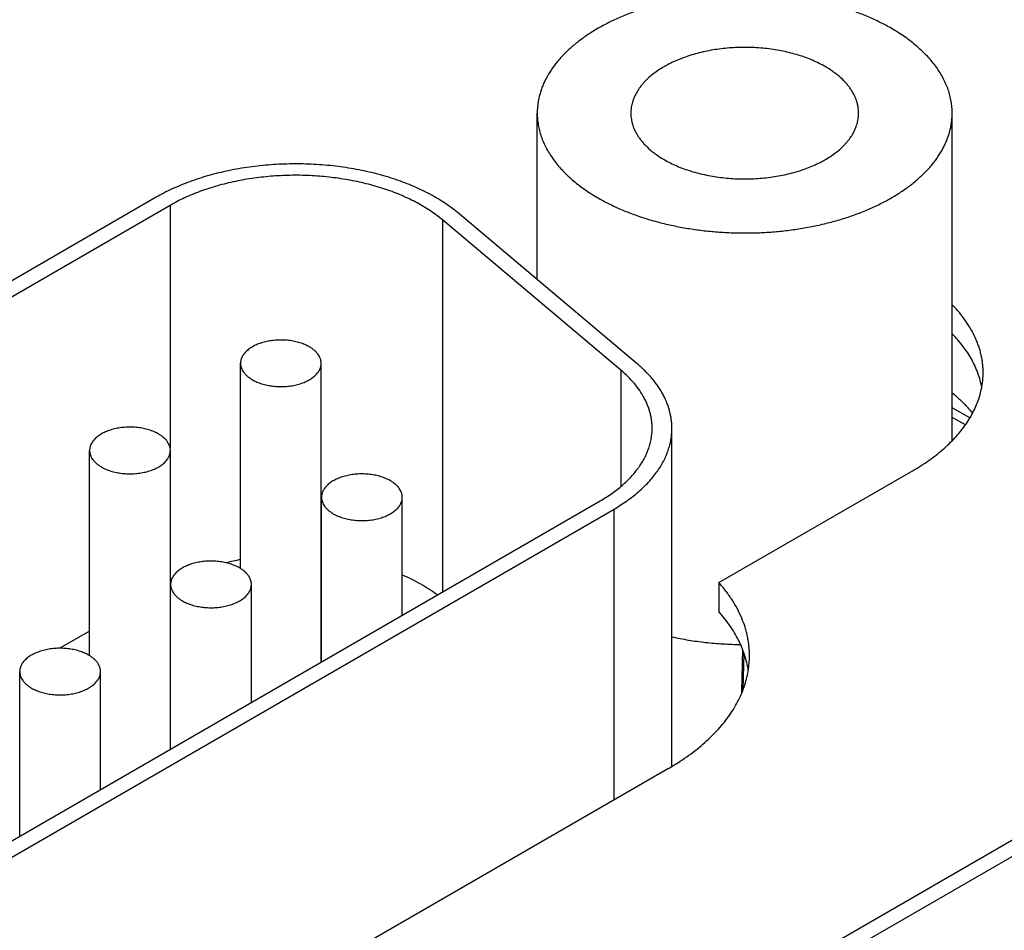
# Model space of a CAD drawing. Header units: inches. Extents: x 0 to 34, y 0 to 22.
# Tile 104 of 118: x 30.523 to 31.021, y 14.182 to 14.643. Entities that reach past the tile are written whole.
import ezdxf

# ---------------------------------------------------------------- set-up
doc = ezdxf.new("R2010")
doc.units = ezdxf.units.IN
doc.header["$LTSCALE"] = 1.87
doc.header["$MEASUREMENT"] = 0
doc.layers.get('0').update_dxf_attribs({"linetype": 'CONTINUOUS'})

msp = doc.modelspace()

# ---------------------------------------------------------------- linework, layer by layer
at = {"color": 7, "linetype": 'CONTINUOUS'}
for p, q in [((30.7850511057, 14.5112898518), (30.7850511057, 14.5954849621)), ((30.9950511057, 14.4297937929), (30.9950511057, 14.5954849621)), ((30.5921397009, 14.5528992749), (30.239732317, 14.3494236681)), ((30.5992107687, 14.548816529), (30.2468033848, 14.3453409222)), ((30.5992107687, 14.548816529), (30.5992107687, 14.4262514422)), ((30.8274089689, 14.4654353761), (30.7370639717, 14.5414695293)), ((30.7370639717, 14.5414695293), (30.7370639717, 14.3532341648)), ((30.8356549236, 14.4687017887), (30.7453099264, 14.5447359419)), ((30.6348916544, 14.3650944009), (30.6348916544, 14.4689233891)), ((30.6756916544, 14.3177985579), (30.6756916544, 14.4689233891)), ((30.8274089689, 14.4654353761), (30.8274089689, 14.4066514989)), ((31.0040088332, 14.4412532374), (30.9950511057, 14.4464253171)), ((31.0017088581, 14.4377205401), (30.9950511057, 14.4415646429)), ((30.8531953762, 14.2649780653), (30.8531953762, 14.4360376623)), ((30.5584844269, 14.3210249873), (30.5584844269, 14.424829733)), ((30.5993638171, 14.2737278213), (30.5993638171, 14.424829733)), ((30.8769594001, 14.3579741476), (30.9752433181, 14.4147220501)), ((30.5057691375, 14.2196874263), (30.8168349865, 14.3992929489)), ((30.6758641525, 14.3178981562), (30.6758641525, 14.4011498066)), ((30.7167435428, 14.3415014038), (30.7167435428, 14.4011498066)), ((30.5128402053, 14.2156046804), (30.8239060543, 14.395210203)), ((30.8239060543, 14.2480336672), (30.8239060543, 14.395210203)), ((30.6758664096, 14.3716198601), (30.6756937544, 14.3716343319)), ((30.5994715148, 14.357095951), (30.5993611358, 14.3570326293)), ((30.5994966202, 14.2738045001), (30.5994966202, 14.3570561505)), ((30.6403760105, 14.2974077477), (30.6403760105, 14.3570561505)), ((30.8769594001, 14.3579741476), (30.8769594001, 14.3432776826)), ((30.5584844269, 14.3334311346), (30.5434709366, 14.3247625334)), ((30.8890080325, 14.3241237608), (30.8884666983, 14.3027141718)), ((30.889318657, 14.3040430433), (30.8897681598, 14.322078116)), ((30.5231290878, 14.229710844), (30.5231290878, 14.3129624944)), ((30.5640084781, 14.2533140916), (30.5640084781, 14.3129624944)), ((30.8515413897, 14.2639899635), (30.5404700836, 14.0843812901)), ((31.0904551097, 14.2651782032), (30.7380477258, 14.0617025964)), ((31.0975261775, 14.2610954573), (30.7451187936, 14.0576198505))]:
    msp.add_line(p, q, dxfattribs=at)
for centre, radius, start, end in [((30.6603985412, 14.23432495), 0.1376540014, 100.6802837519, 103.8022101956), ((30.8918251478, 14.3026304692), 0.0033594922, 178.5723142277, 190.3875557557)]:
    msp.add_arc(centre, radius, start, end, dxfattribs=at)
for points, knots in [([(30.9642973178, 14.6383537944), (30.962442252, 14.6394248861), (30.9585966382, 14.641482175), (30.9525604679, 14.6442647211), (30.9461869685, 14.6467836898), (30.9395107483, 14.6490254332), (30.9325676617, 14.6509779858), (30.925395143, 14.6526308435), (30.9180318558, 14.653975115), (30.9105175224, 14.6550035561), (30.9028926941, 14.6557106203), (30.8951985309, 14.6560924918), (30.8874765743, 14.6561471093), (30.8797685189, 14.6558741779), (30.8721159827, 14.6552751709), (30.8645602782, 14.6543533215), (30.8571421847, 14.6531136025), (30.8499017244, 14.6515626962), (30.8428779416, 14.6497089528), (30.8361086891, 14.6475623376), (30.8296304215, 14.645134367), (30.8234779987, 14.6424380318), (30.8176845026, 14.6394877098), (30.8122810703, 14.6362990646), (30.8072967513, 14.6328889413), (30.8027583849, 14.6292752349), (30.7986905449, 14.6254768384), (30.7951154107, 14.6215133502), (30.792053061, 14.6174057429), (30.7899238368, 14.613847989), (30.7885035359, 14.6109571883), (30.7875852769, 14.6087867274), (30.7868060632, 14.606597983), (30.7861669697, 14.6043938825), (30.7856689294, 14.6021774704), (30.7853126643, 14.5999517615), (30.7850986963, 14.5977199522), (30.7850511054, 14.5962291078), (30.785051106, 14.5954849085)], [0, 0, 0, 0, 0.0306635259, 0.0623847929, 0.0950968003, 0.1287179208, 0.1631540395, 0.1983005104, 0.2340439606, 0.2702639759, 0.3068347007, 0.3436263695, 0.3805067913, 0.4173428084, 0.4540017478, 0.4903528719, 0.5262688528, 0.5616272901, 0.5963122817, 0.6302160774, 0.663240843, 0.6953005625, 0.726323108, 0.7562525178, 0.7850515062, 0.8127042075, 0.8392191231, 0.8646321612, 0.8890095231, 0.9124500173, 0.9238634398, 0.9350951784, 0.9461669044, 0.9571021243, 0.9679259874, 0.978665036, 0.9893469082, 1, 1, 1, 1]), ([(30.9950511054, 14.5954850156), (30.9950511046, 14.5964774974), (30.9949662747, 14.5984682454), (30.9945852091, 14.6014436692), (30.993951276, 14.6044043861), (30.993066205, 14.6073427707), (30.9919323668, 14.6102516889), (30.9905527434, 14.6131240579), (30.9889308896, 14.6159529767), (30.9870709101, 14.6187316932), (30.9849774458, 14.6214536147), (30.9826556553, 14.6241123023), (30.9801112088, 14.6267014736), (30.9773502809, 14.6292150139), (30.9743795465, 14.6316469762), (30.9712061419, 14.6339916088), (30.9678377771, 14.6362433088), (30.9654970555, 14.6376610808), (30.9642973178, 14.6383537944)], [0, 0, 0, 0, 0.0538978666, 0.1080539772, 0.1627204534, 0.2181376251, 0.2745291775, 0.3320983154, 0.3910251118, 0.4514649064, 0.5135476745, 0.5773781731, 0.6430366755, 0.7105800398, 0.7800431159, 0.8514402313, 0.9247664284, 1, 1, 1, 1]), ([(30.9308003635, 14.6190130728), (30.9297822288, 14.6196009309), (30.9276716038, 14.6207300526), (30.9243587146, 14.6222572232), (30.9208606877, 14.6236397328), (30.9171965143, 14.62487009), (30.9133858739, 14.6259417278), (30.9094493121, 14.6268488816), (30.9054080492, 14.6275866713), (30.901283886, 14.6281511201), (30.8970990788, 14.6285391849), (30.8928762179, 14.6287487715), (30.8886381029, 14.6287787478), (30.8844076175, 14.6286289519), (30.8802076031, 14.6283001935), (30.8760607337, 14.6277942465), (30.8719893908, 14.6271138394), (30.8680155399, 14.6262626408), (30.8641606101, 14.6252452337), (30.8604453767, 14.6240670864), (30.8568898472, 14.6227345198), (30.8535131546, 14.6212546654), (30.8503334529, 14.6196354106), (30.8473678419, 14.617885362), (30.8446322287, 14.6160137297), (30.8421414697, 14.6140304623), (30.8402612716, 14.6122747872), (30.8388968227, 14.6108237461), (30.8376521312, 14.609375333), (30.8362658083, 14.6075157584), (30.8348760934, 14.6051938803), (30.8339604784, 14.6031975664), (30.8333861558, 14.601584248), (30.8330353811, 14.6003745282), (30.8327620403, 14.5991580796), (30.8325665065, 14.597936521), (30.8324490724, 14.5967116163), (30.832422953, 14.5958933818), (30.8324229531, 14.5954849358)], [0, 0, 0, 0, 0.0306636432, 0.0623849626, 0.095097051, 0.1287182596, 0.163154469, 0.1983010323, 0.2340445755, 0.2702646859, 0.3068355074, 0.3436272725, 0.3805077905, 0.4173439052, 0.4540029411, 0.4903541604, 0.5262702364, 0.5616287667, 0.5963138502, 0.630217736, 0.663242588, 0.6953023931, 0.7263250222, 0.7562545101, 0.7850535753, 0.8127063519, 0.8392213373, 0.8520653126, 0.8646408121, 0.8890182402, 0.912458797, 0.9350950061, 0.9461667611, 0.9571020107, 0.9679259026, 0.9786649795, 0.9893468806, 1, 1, 1, 1]), ([(30.9476792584, 14.5954849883), (30.9476792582, 14.5960297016), (30.9476327, 14.597122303), (30.9474235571, 14.5987553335), (30.9470756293, 14.6003802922), (30.946589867, 14.601992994), (30.945967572, 14.6035895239), (30.9452103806, 14.6051659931), (30.9443202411, 14.6067186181), (30.943299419, 14.6082436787), (30.9421504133, 14.6097376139), (30.9404273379, 14.6117106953), (30.9384773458, 14.6135773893), (30.9363339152, 14.6153320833), (30.933980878, 14.6170705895), (30.9321002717, 14.618262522), (30.9308003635, 14.6190130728)], [0, 0, 0, 0, 0.0539026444, 0.1080635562, 0.1627348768, 0.2181569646, 0.2745535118, 0.3321277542, 0.3910597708, 0.4515049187, 0.5135931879, 0.5774293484, 0.7105915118, 0.7800607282, 0.8514642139, 1, 1, 1, 1]), ([(30.785051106, 14.5954849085), (30.7850511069, 14.5944924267), (30.7851359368, 14.5925016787), (30.7855170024, 14.5895262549), (30.7861509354, 14.586565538), (30.7870360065, 14.5836271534), (30.7881698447, 14.5807182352), (30.789549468, 14.5778458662), (30.7911713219, 14.5750169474), (30.7930313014, 14.5722382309), (30.7951247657, 14.5695163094), (30.7974465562, 14.5668576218), (30.7999910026, 14.5642684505), (30.8027519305, 14.5617549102), (30.805722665, 14.5593229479), (30.8088960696, 14.5569783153), (30.8122644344, 14.5547266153), (30.814605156, 14.5533088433), (30.8158048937, 14.5526161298)], [0, 0, 0, 0, 0.0538978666, 0.1080539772, 0.1627204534, 0.2181376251, 0.2745291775, 0.3320983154, 0.3910251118, 0.4514649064, 0.5135476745, 0.5773781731, 0.6430366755, 0.7105800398, 0.7800431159, 0.8514402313, 0.9247664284, 1, 1, 1, 1]), ([(30.8158048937, 14.5526161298), (30.8176599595, 14.551545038), (30.8215055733, 14.5494877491), (30.8275417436, 14.546705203), (30.833915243, 14.5441862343), (30.8405914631, 14.541944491), (30.8475345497, 14.5399919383), (30.8547070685, 14.5383390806), (30.8620703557, 14.5369948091), (30.8695846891, 14.535966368), (30.8772095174, 14.5352593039), (30.8849036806, 14.5348774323), (30.8926256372, 14.5348228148), (30.9003336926, 14.5350957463), (30.9079862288, 14.5356947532), (30.9155419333, 14.5366166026), (30.9229600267, 14.5378563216), (30.9302004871, 14.5394072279), (30.9372242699, 14.5412609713), (30.9439935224, 14.5434075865), (30.95047179, 14.5458355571), (30.9566242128, 14.5485318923), (30.9624177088, 14.5514822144), (30.9678211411, 14.5546708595), (30.9728054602, 14.5580809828), (30.9773438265, 14.5616946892), (30.9814116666, 14.5654930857), (30.9849868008, 14.5694565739), (30.9880491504, 14.5735641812), (30.9901783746, 14.5771219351), (30.9915986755, 14.5800127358), (30.9925169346, 14.5821831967), (30.9932961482, 14.5843719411), (30.9939352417, 14.5865760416), (30.994433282, 14.5887924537), (30.9947895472, 14.5910181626), (30.9950035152, 14.5932499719), (30.9950511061, 14.5947408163), (30.9950511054, 14.5954850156)], [0, 0, 0, 0, 0.0306635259, 0.0623847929, 0.0950968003, 0.1287179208, 0.1631540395, 0.1983005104, 0.2340439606, 0.2702639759, 0.3068347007, 0.3436263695, 0.3805067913, 0.4173428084, 0.4540017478, 0.4903528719, 0.5262688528, 0.5616272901, 0.5963122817, 0.6302160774, 0.663240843, 0.6953005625, 0.726323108, 0.7562525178, 0.7850515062, 0.8127042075, 0.8392191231, 0.8646321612, 0.8890095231, 0.9124500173, 0.9238634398, 0.9350951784, 0.9461669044, 0.9571021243, 0.9679259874, 0.978665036, 0.9893469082, 1, 1, 1, 1]), ([(30.8324229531, 14.5954849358), (30.8324229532, 14.5949402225), (30.8324695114, 14.5938476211), (30.8326786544, 14.5922145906), (30.8330265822, 14.5905896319), (30.8335123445, 14.5889769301), (30.8341346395, 14.5873804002), (30.8348918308, 14.585803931), (30.8357819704, 14.584251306), (30.8368027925, 14.5827262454), (30.8379517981, 14.5812323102), (30.8396748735, 14.5792592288), (30.8416248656, 14.5773925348), (30.8437682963, 14.5756378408), (30.8461213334, 14.5738993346), (30.8480019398, 14.5727074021), (30.849301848, 14.5719568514)], [0, 0, 0, 0, 0.0539026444, 0.1080635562, 0.1627348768, 0.2181569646, 0.2745535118, 0.3321277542, 0.3910597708, 0.4515049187, 0.5135931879, 0.5774293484, 0.7105915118, 0.7800607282, 0.8514642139, 1, 1, 1, 1]), ([(30.849301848, 14.5719568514), (30.8503199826, 14.5713689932), (30.8524306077, 14.5702398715), (30.8557434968, 14.5687127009), (30.8592415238, 14.5673301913), (30.8629056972, 14.5660998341), (30.8667163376, 14.5650281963), (30.8706528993, 14.5641210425), (30.8746941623, 14.5633832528), (30.8788183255, 14.562818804), (30.8830031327, 14.5624307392), (30.8872259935, 14.5622211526), (30.8914641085, 14.5621911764), (30.895694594, 14.5623409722), (30.8998946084, 14.5626697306), (30.9040414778, 14.5631756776), (30.9081128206, 14.5638560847), (30.9120866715, 14.5647072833), (30.9159416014, 14.5657246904), (30.9196568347, 14.5669028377), (30.9232123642, 14.5682354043), (30.9265890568, 14.5697152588), (30.9297687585, 14.5713345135), (30.9327343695, 14.5730845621), (30.9354699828, 14.5749561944), (30.9379607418, 14.5769394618), (30.9398409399, 14.5786951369), (30.9412053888, 14.580146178), (30.9424500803, 14.5815945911), (30.9438364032, 14.5834541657), (30.9452261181, 14.5857760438), (30.9461417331, 14.5877723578), (30.9467160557, 14.5893856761), (30.9470668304, 14.5905953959), (30.9473401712, 14.5918118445), (30.947535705, 14.5930334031), (30.947653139, 14.5942583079), (30.9476792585, 14.5950765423), (30.9476792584, 14.5954849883)], [0, 0, 0, 0, 0.0306636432, 0.0623849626, 0.095097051, 0.1287182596, 0.163154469, 0.1983010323, 0.2340445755, 0.2702646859, 0.3068355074, 0.3436272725, 0.3805077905, 0.4173439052, 0.4540029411, 0.4903541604, 0.5262702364, 0.5616287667, 0.5963138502, 0.630217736, 0.663242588, 0.6953023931, 0.7263250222, 0.7562545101, 0.7850535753, 0.8127063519, 0.8392213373, 0.8520653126, 0.8646408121, 0.8890182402, 0.912458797, 0.9350950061, 0.9461667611, 0.9571020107, 0.9679259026, 0.9786649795, 0.9893468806, 1, 1, 1, 1]), ([(30.7453099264, 14.5447359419), (30.7442597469, 14.5456197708), (30.7420738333, 14.5473523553), (30.7386075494, 14.5498051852), (30.7349140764, 14.5521445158), (30.7310046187, 14.5543633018), (30.7268908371, 14.5564549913), (30.7225850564, 14.5584133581), (30.718100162, 14.5602325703), (30.7134495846, 14.5619072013), (30.7086472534, 14.5634322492), (30.7037075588, 14.5648031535), (30.6986453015, 14.5660158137), (30.6934756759, 14.5670665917), (30.688214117, 14.56795236), (30.6810739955, 14.5689128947), (30.6720232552, 14.5696828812), (30.6610906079, 14.5699168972), (30.651978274, 14.5695364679), (30.6447442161, 14.5688856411), (30.6393832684, 14.5682279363), (30.6340927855, 14.5674017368), (30.6288885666, 14.5664095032), (30.6237862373, 14.5652542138), (30.6188010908, 14.5639393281), (30.6139480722, 14.5624687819), (30.6092417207, 14.5608469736), (30.6046961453, 14.5590787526), (30.600324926, 14.55716938), (30.5961412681, 14.5551246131), (30.5934497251, 14.5536556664), (30.5921397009, 14.5528992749)], [0, 0, 0, 0, 0.0255271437, 0.0518415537, 0.0789377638, 0.1068015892, 0.1354111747, 0.1647376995, 0.1947460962, 0.2253957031, 0.2566408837, 0.2884315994, 0.3207139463, 0.3534306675, 0.3865216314, 0.4199243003, 0.4873965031, 0.5553243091, 0.6231645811, 0.6568867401, 0.6903851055, 0.7235945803, 0.7564518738, 0.7888959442, 0.8208684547, 0.8523142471, 0.8831818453, 0.9134239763, 0.9429981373, 0.9718671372, 1, 1, 1, 1]), ([(30.7370639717, 14.5414695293), (30.7361188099, 14.5422649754), (30.7341514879, 14.5438243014), (30.7310318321, 14.5460318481), (30.7277077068, 14.5481372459), (30.7241891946, 14.5501341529), (30.7204867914, 14.5520166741), (30.7166115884, 14.5537792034), (30.7125751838, 14.5554164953), (30.7083896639, 14.5569236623), (30.704067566, 14.5582962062), (30.6996218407, 14.5595300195), (30.6950658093, 14.5606214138), (30.6904131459, 14.5615671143), (30.6856777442, 14.5623643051), (30.679251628, 14.5632287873), (30.671106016, 14.5639217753), (30.6612664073, 14.5641323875), (30.6514456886, 14.5637223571), (30.6433420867, 14.5628640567), (30.6369685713, 14.5618687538), (30.632284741, 14.5609757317), (30.6276926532, 14.559935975), (30.6232060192, 14.5587525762), (30.6188383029, 14.5574290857), (30.6146025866, 14.5559694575), (30.6105115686, 14.5543780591), (30.6065774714, 14.5526596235), (30.6028121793, 14.5508193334), (30.6003897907, 14.5494972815), (30.5992107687, 14.548816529)], [0, 0, 0, 0, 0.0255273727, 0.0518420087, 0.078938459, 0.1068025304, 0.135412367, 0.1647391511, 0.1947478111, 0.2253976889, 0.2566431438, 0.2884341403, 0.3207167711, 0.3534337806, 0.3865250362, 0.4199279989, 0.4874007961, 0.5553292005, 0.6231700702, 0.6903823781, 0.723592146, 0.7564497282, 0.7888940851, 0.8208668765, 0.8523129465, 0.883180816, 0.9134232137, 0.9429976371, 0.9718668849, 1, 1, 1, 1]), ([(31.0107133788, 14.4641650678), (31.0107133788, 14.4649139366), (31.0106716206, 14.4664135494), (31.0104838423, 14.4686595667), (31.0101711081, 14.4709009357), (31.0097337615, 14.4731352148), (31.009172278, 14.475360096), (31.0084872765, 14.4775732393), (31.0076794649, 14.4797723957), (31.006431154, 14.4827033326), (31.0045584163, 14.486325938), (31.0018530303, 14.4905468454), (30.9986853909, 14.4946562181), (30.9963186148, 14.497261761), (30.9950671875, 14.498541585)], [0, 0, 0, 0, 0.057991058, 0.1161014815, 0.174449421, 0.2331506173, 0.292317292, 0.3520571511, 0.4124725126, 0.4736595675, 0.5986637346, 0.7277371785, 0.8613873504, 1, 1, 1, 1]), ([(31.0100427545, 14.4568170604), (31.0098247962, 14.4580079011), (31.0092806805, 14.4603895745), (31.0081562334, 14.4639102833), (31.0067217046, 14.4673923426), (31.0049812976, 14.4708261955), (31.002939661, 14.4742032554), (30.999779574, 14.4786807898), (30.9970353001, 14.481832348), (30.9950671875, 14.48384512)], [0, 0, 0, 0, 0.115854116, 0.2334549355, 0.3533057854, 0.4758595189, 0.6015126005, 0.7306018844, 1, 1, 1, 1]), ([(30.6697166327, 14.4772521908), (30.6693562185, 14.4774602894), (30.6686090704, 14.4778599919), (30.667436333, 14.4784005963), (30.6661980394, 14.4788900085), (30.6644488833, 14.4794773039), (30.6621411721, 14.4800631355), (30.6592574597, 14.4805204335), (30.6562890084, 14.4807303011), (30.6532992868, 14.4806882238), (30.6503522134, 14.480395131), (30.6479623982, 14.4799428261), (30.646126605, 14.4794583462), (30.6448114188, 14.4790412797), (30.6435527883, 14.4785695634), (30.6423574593, 14.4780457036), (30.6412318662, 14.4774724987), (30.6401820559, 14.4768529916), (30.6392136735, 14.4761904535), (30.6383319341, 14.4754883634), (30.6375416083, 14.4747503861), (30.6368470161, 14.4739803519), (30.6362520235, 14.4731822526), (30.6357600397, 14.4723602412), (30.6353740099, 14.4715186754), (30.6350963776, 14.4706620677), (30.6349290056, 14.4697954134), (30.6348916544, 14.4692128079), (30.6348916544, 14.4689233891)], [0, 0, 0, 0, 0.0306681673, 0.0623939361, 0.0951107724, 0.1287368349, 0.1983098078, 0.2702659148, 0.3436221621, 0.4173327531, 0.4903363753, 0.5616028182, 0.5962929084, 0.630201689, 0.6632313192, 0.6952957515, 0.7263228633, 0.7562566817, 0.7850599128, 0.8127166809, 0.8392355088, 0.8646522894, 0.8890332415, 0.9124771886, 0.935116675, 0.9571170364, 0.9786726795, 1, 1, 1, 1]), ([(30.6756916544, 14.4689233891), (30.6756916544, 14.4691162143), (30.6756751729, 14.4695029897), (30.6756011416, 14.4700810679), (30.675477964, 14.4706563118), (30.675246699, 14.4714242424), (30.6748310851, 14.4723741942), (30.6741484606, 14.4734669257), (30.6732849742, 14.4745136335), (30.6722495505, 14.4755047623), (30.671052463, 14.4764314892), (30.6701767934, 14.4769864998), (30.6697166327, 14.4772521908)], [0, 0, 0, 0, 0.0539165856, 0.1080915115, 0.1627769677, 0.218213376, 0.3321312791, 0.4514676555, 0.5773636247, 0.7105601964, 0.8514254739, 1, 1, 1, 1]), ([(30.6348916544, 14.4689233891), (30.6348916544, 14.4687305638), (30.6349081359, 14.4683437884), (30.6349821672, 14.4677657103), (30.6351053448, 14.4671904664), (30.6353366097, 14.4664225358), (30.6357522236, 14.465472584), (30.6364348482, 14.4643798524), (30.6372983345, 14.4633331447), (30.6383337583, 14.4623420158), (30.6395308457, 14.4614152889), (30.6404065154, 14.4608602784), (30.640866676, 14.4605945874)], [0, 0, 0, 0, 0.0539165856, 0.1080915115, 0.1627769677, 0.218213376, 0.3321312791, 0.4514676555, 0.5773636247, 0.7105601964, 0.8514254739, 1, 1, 1, 1]), ([(30.640866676, 14.4605945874), (30.6412270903, 14.4603864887), (30.6419742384, 14.4599867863), (30.6431469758, 14.4594461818), (30.6443852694, 14.4589567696), (30.6461344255, 14.4583694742), (30.6484421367, 14.4577836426), (30.6513258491, 14.4573263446), (30.6542943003, 14.457116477), (30.6572840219, 14.4571585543), (30.6602310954, 14.4574516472), (30.6626209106, 14.457903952), (30.6644567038, 14.4583884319), (30.66577189, 14.4588054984), (30.6670305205, 14.4592772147), (30.6682258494, 14.4598010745), (30.6693514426, 14.4603742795), (30.6704012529, 14.4609937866), (30.6713696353, 14.4616563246), (30.6722513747, 14.4623584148), (30.6730417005, 14.463096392), (30.6737362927, 14.4638664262), (30.6743312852, 14.4646645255), (30.6748232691, 14.4654865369), (30.6752092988, 14.4663281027), (30.6754869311, 14.4671847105), (30.6756543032, 14.4680513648), (30.6756916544, 14.4686339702), (30.6756916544, 14.4689233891)], [0, 0, 0, 0, 0.0306681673, 0.0623939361, 0.0951107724, 0.1287368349, 0.1983098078, 0.2702659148, 0.3436221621, 0.4173327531, 0.4903363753, 0.5616028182, 0.5962929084, 0.630201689, 0.6632313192, 0.6952957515, 0.7263228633, 0.7562566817, 0.7850599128, 0.8127166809, 0.8392355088, 0.8646522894, 0.8890332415, 0.9124771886, 0.935116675, 0.9571170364, 0.9786726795, 1, 1, 1, 1]), ([(30.8531953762, 14.436037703), (30.8531953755, 14.4367612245), (30.8531481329, 14.4382107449), (30.852935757, 14.4403805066), (30.8525821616, 14.4425440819), (30.8520878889, 14.4446982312), (30.8514536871, 14.4468398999), (30.8506805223, 14.4489660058), (30.849769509, 14.4510735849), (30.8483602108, 14.4538802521), (30.8462478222, 14.4573317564), (30.8432119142, 14.4613103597), (30.8396697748, 14.4651429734), (30.8370418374, 14.4675345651), (30.8356549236, 14.4687017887)], [0, 0, 0, 0, 0.0566936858, 0.1135469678, 0.1707172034, 0.2283573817, 0.2866141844, 0.3456262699, 0.4055228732, 0.4664227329, 0.5916057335, 0.7219422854, 0.8579591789, 1, 1, 1, 1]), ([(30.8431953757, 14.4360376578), (30.8431953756, 14.4366888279), (30.8431528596, 14.437993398), (30.8429617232, 14.4399461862), (30.8426434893, 14.4418934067), (30.8421986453, 14.4438321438), (30.8416278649, 14.4457596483), (30.8409320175, 14.4476731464), (30.840112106, 14.4495699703), (30.8388437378, 14.4520959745), (30.8369425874, 14.4552023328), (30.8342102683, 14.4587830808), (30.8310223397, 14.462232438), (30.8286571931, 14.4643848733), (30.8274089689, 14.4654353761)], [0, 0, 0, 0, 0.0566936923, 0.1135469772, 0.1707172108, 0.2283573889, 0.2866141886, 0.3456262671, 0.4055228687, 0.4664227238, 0.5916057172, 0.721942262, 0.8579591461, 1, 1, 1, 1]), ([(30.9752433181, 14.4147220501), (30.9766270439, 14.415520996), (30.9793267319, 14.4171561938), (30.9832116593, 14.4197532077), (30.9868717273, 14.4224574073), (30.990298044, 14.4252623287), (30.9934823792, 14.4281613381), (30.9964170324, 14.4311475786), (30.9990948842, 14.4342139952), (31.0015093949, 14.4373533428), (31.0036546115, 14.4405581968), (31.005525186, 14.4438209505), (31.0071163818, 14.447133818), (31.0084240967, 14.4504888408), (31.0094448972, 14.4538778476), (31.0101760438, 14.4572926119), (31.0106155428, 14.4607243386), (31.0107133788, 14.4630203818), (31.0107133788, 14.4641650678)], [0, 0, 0, 0, 0.0752335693, 0.1485597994, 0.2199569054, 0.2894199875, 0.3569633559, 0.4226218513, 0.4864523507, 0.5485351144, 0.608974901, 0.6679016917, 0.725470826, 0.7818623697, 0.8372795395, 0.8919460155, 0.9461021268, 1, 1, 1, 1]), ([(31.0054527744, 14.4437916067), (31.0046954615, 14.4446792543), (31.0027130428, 14.4468890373), (30.9992779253, 14.4502905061), (30.9965084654, 14.4526933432), (30.9950649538, 14.4538711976)], [0, 0, 0, 0, 0.2415503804, 0.6143087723, 1, 1, 1, 1]), ([(30.593377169, 14.4331747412), (30.5930160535, 14.4333832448), (30.5922674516, 14.433783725), (30.5910924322, 14.4343253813), (30.5898517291, 14.4348157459), (30.5880991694, 14.4354041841), (30.5857869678, 14.4359911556), (30.5828976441, 14.4364493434), (30.5799234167, 14.4366596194), (30.5769278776, 14.4366174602), (30.5739750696, 14.4363237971), (30.5715806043, 14.4358706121), (30.5697412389, 14.4353851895), (30.5684234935, 14.4349673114), (30.5671624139, 14.4344946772), (30.5659647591, 14.4339697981), (30.5648369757, 14.4333954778), (30.5637851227, 14.4327747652), (30.562814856, 14.432110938), (30.5619314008, 14.4314074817), (30.5611395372, 14.4306680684), (30.5604435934, 14.4298965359), (30.5598474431, 14.4290968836), (30.5593545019, 14.4282732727), (30.558967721, 14.4274300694), (30.5586895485, 14.4265717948), (30.5585218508, 14.4257034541), (30.5584844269, 14.425119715), (30.5584844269, 14.424829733)], [0, 0, 0, 0, 0.0306681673, 0.0623939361, 0.0951107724, 0.1287368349, 0.1983098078, 0.2702659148, 0.3436221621, 0.4173327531, 0.4903363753, 0.5616028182, 0.5962929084, 0.630201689, 0.6632313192, 0.6952957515, 0.7263228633, 0.7562566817, 0.7850599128, 0.8127166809, 0.8392355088, 0.8646522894, 0.8890332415, 0.9124771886, 0.935116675, 0.9571170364, 0.9786726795, 1, 1, 1, 1]), ([(30.5993638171, 14.424829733), (30.5993638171, 14.4250229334), (30.5993473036, 14.4254104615), (30.5992731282, 14.4259896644), (30.599149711, 14.4265660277), (30.598917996, 14.4273354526), (30.5985015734, 14.4282872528), (30.5978176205, 14.4293821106), (30.596952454, 14.4304308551), (30.5959150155, 14.4314239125), (30.5947155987, 14.4323524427), (30.5938382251, 14.4329085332), (30.593377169, 14.4331747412)], [0, 0, 0, 0, 0.0539165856, 0.1080915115, 0.1627769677, 0.218213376, 0.3321312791, 0.4514676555, 0.5773636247, 0.7105601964, 0.8514254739, 1, 1, 1, 1]), ([(30.8168349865, 14.3992929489), (30.8178633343, 14.3998867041), (30.819869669, 14.4011019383), (30.8227568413, 14.4030319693), (30.8254769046, 14.4050416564), (30.8280232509, 14.4071261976), (30.8303897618, 14.4092806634), (30.8325707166, 14.4114999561), (30.8345608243, 14.4137788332), (30.8363552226, 14.4161119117), (30.8379494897, 14.418493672), (30.8393396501, 14.420918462), (30.8405221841, 14.4233804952), (30.8414940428, 14.4258738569), (30.8422526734, 14.4283924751), (30.8427960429, 14.430930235), (30.8431226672, 14.4334806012), (30.843195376, 14.4351869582), (30.8431953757, 14.4360376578)], [0, 0, 0, 0, 0.0752335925, 0.1485597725, 0.2199569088, 0.289419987, 0.3569633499, 0.4226218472, 0.4864523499, 0.5485351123, 0.6089748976, 0.6679016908, 0.7254708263, 0.7818623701, 0.8372795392, 0.8919460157, 0.9461021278, 1, 1, 1, 1]), ([(30.8239060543, 14.395210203), (30.825048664, 14.3958699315), (30.827277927, 14.3972201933), (30.8304858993, 14.3993646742), (30.8335081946, 14.4015976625), (30.83633747, 14.4039138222), (30.8389669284, 14.4063076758), (30.8413902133, 14.408773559), (30.8436014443, 14.411305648), (30.8455952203, 14.4138979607), (30.8473666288, 14.4165443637), (30.848911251, 14.419238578), (30.8502251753, 14.421974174), (30.8513050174, 14.4247445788), (30.8521479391, 14.4275430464), (30.852751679, 14.4303627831), (30.8531145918, 14.4331965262), (30.8531953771, 14.4350924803), (30.8531953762, 14.436037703)], [0, 0, 0, 0, 0.0752335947, 0.1485597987, 0.2199569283, 0.2894200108, 0.3569633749, 0.4226218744, 0.4864523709, 0.5485351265, 0.6089749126, 0.6679016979, 0.7254708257, 0.7818623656, 0.8372795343, 0.8919460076, 0.9461021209, 1, 1, 1, 1]), ([(30.5584844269, 14.424829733), (30.5584844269, 14.4246365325), (30.5585009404, 14.4242490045), (30.5585751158, 14.4236698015), (30.5586985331, 14.4230934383), (30.558930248, 14.4223240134), (30.5593466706, 14.4213722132), (30.5600306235, 14.4202773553), (30.56089579, 14.4192286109), (30.5619332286, 14.4182355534), (30.5631326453, 14.4173070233), (30.5640100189, 14.4167509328), (30.564471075, 14.4164847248)], [0, 0, 0, 0, 0.0539165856, 0.1080915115, 0.1627769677, 0.218213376, 0.3321312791, 0.4514676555, 0.5773636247, 0.7105601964, 0.8514254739, 1, 1, 1, 1]), ([(30.564471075, 14.4164847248), (30.5648321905, 14.4162762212), (30.5655807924, 14.415875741), (30.5667558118, 14.4153340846), (30.5679965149, 14.4148437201), (30.5697490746, 14.4142552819), (30.5720612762, 14.4136683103), (30.5749505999, 14.4132101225), (30.5779248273, 14.4129998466), (30.5809203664, 14.4130420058), (30.5838731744, 14.4133356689), (30.5862676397, 14.4137888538), (30.5881070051, 14.4142742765), (30.5894247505, 14.4146921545), (30.5906858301, 14.4151647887), (30.5918834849, 14.4156896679), (30.5930112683, 14.4162639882), (30.5940631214, 14.4168847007), (30.5950333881, 14.417548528), (30.5959168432, 14.4182519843), (30.5967087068, 14.4189913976), (30.5974046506, 14.4197629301), (30.5980008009, 14.4205625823), (30.5984937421, 14.4213861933), (30.598880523, 14.4222293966), (30.5991586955, 14.4230876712), (30.5993263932, 14.4239560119), (30.5993638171, 14.424539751), (30.5993638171, 14.424829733)], [0, 0, 0, 0, 0.0306681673, 0.0623939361, 0.0951107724, 0.1287368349, 0.1983098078, 0.2702659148, 0.3436221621, 0.4173327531, 0.4903363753, 0.5616028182, 0.5962929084, 0.630201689, 0.6632313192, 0.6952957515, 0.7263228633, 0.7562566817, 0.7850599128, 0.8127166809, 0.8392355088, 0.8646522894, 0.8890332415, 0.9124771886, 0.935116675, 0.9571170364, 0.9786726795, 1, 1, 1, 1]), ([(30.7107568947, 14.4094948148), (30.7103957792, 14.4097033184), (30.7096471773, 14.4101037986), (30.7084721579, 14.4106454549), (30.7072314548, 14.4111358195), (30.7054788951, 14.4117242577), (30.7031666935, 14.4123112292), (30.7002773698, 14.412769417), (30.6973031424, 14.412979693), (30.6943076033, 14.4129375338), (30.6913547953, 14.4126438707), (30.68896033, 14.4121906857), (30.6871209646, 14.4117052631), (30.6858032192, 14.411287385), (30.6845421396, 14.4108147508), (30.6833444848, 14.4102898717), (30.6822167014, 14.4097155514), (30.6811648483, 14.4090948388), (30.6801945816, 14.4084310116), (30.6793111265, 14.4077275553), (30.6785192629, 14.406988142), (30.6778233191, 14.4062166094), (30.6772271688, 14.4054169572), (30.6767342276, 14.4045933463), (30.6763474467, 14.403750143), (30.6760692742, 14.4028918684), (30.6759015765, 14.4020235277), (30.6758641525, 14.4014397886), (30.6758641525, 14.4011498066)], [0, 0, 0, 0, 0.0306681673, 0.0623939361, 0.0951107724, 0.1287368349, 0.1983098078, 0.2702659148, 0.3436221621, 0.4173327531, 0.4903363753, 0.5616028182, 0.5962929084, 0.630201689, 0.6632313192, 0.6952957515, 0.7263228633, 0.7562566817, 0.7850599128, 0.8127166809, 0.8392355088, 0.8646522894, 0.8890332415, 0.9124771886, 0.935116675, 0.9571170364, 0.9786726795, 1, 1, 1, 1]), ([(30.7167435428, 14.4011498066), (30.7167435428, 14.401343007), (30.7167270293, 14.401730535), (30.7166528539, 14.402309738), (30.7165294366, 14.4028861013), (30.7162977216, 14.4036555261), (30.7158812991, 14.4046073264), (30.7151973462, 14.4057021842), (30.7143321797, 14.4067509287), (30.7132947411, 14.4077439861), (30.7120953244, 14.4086725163), (30.7112179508, 14.4092286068), (30.7107568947, 14.4094948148)], [0, 0, 0, 0, 0.0539165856, 0.1080915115, 0.1627769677, 0.218213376, 0.3321312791, 0.4514676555, 0.5773636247, 0.7105601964, 0.8514254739, 1, 1, 1, 1]), ([(30.6758641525, 14.4011498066), (30.6758641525, 14.4009566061), (30.6758806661, 14.4005690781), (30.6759548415, 14.3999898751), (30.6760782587, 14.3994135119), (30.6763099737, 14.398644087), (30.6767263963, 14.3976922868), (30.6774103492, 14.3965974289), (30.6782755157, 14.3955486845), (30.6793129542, 14.394555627), (30.680512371, 14.3936270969), (30.6813897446, 14.3930710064), (30.6818508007, 14.3928047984)], [0, 0, 0, 0, 0.0539165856, 0.1080915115, 0.1627769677, 0.218213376, 0.3321312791, 0.4514676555, 0.5773636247, 0.7105601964, 0.8514254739, 1, 1, 1, 1]), ([(30.6818508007, 14.3928047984), (30.6822119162, 14.3925962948), (30.6829605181, 14.3921958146), (30.6841355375, 14.3916541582), (30.6853762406, 14.3911637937), (30.6871288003, 14.3905753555), (30.6894410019, 14.3899883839), (30.6923303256, 14.3895301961), (30.695304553, 14.3893199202), (30.6983000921, 14.3893620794), (30.7012529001, 14.3896557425), (30.7036473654, 14.3901089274), (30.7054867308, 14.3905943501), (30.7068044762, 14.3910122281), (30.7080655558, 14.3914848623), (30.7092632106, 14.3920097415), (30.710390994, 14.3925840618), (30.711442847, 14.3932047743), (30.7124131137, 14.3938686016), (30.7132965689, 14.3945720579), (30.7140884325, 14.3953114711), (30.7147843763, 14.3960830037), (30.7153805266, 14.3968826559), (30.7158734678, 14.3977062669), (30.7162602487, 14.3985494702), (30.7165384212, 14.3994077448), (30.7167061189, 14.4002760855), (30.7167435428, 14.4008598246), (30.7167435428, 14.4011498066)], [0, 0, 0, 0, 0.0306681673, 0.0623939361, 0.0951107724, 0.1287368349, 0.1983098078, 0.2702659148, 0.3436221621, 0.4173327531, 0.4903363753, 0.5616028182, 0.5962929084, 0.630201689, 0.6632313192, 0.6952957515, 0.7263228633, 0.7562566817, 0.7850599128, 0.8127166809, 0.8392355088, 0.8646522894, 0.8890332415, 0.9124771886, 0.935116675, 0.9571170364, 0.9786726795, 1, 1, 1, 1]), ([(30.6343893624, 14.3654011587), (30.6340282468, 14.3656096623), (30.6332796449, 14.3660101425), (30.6321046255, 14.3665517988), (30.6308639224, 14.3670421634), (30.6291113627, 14.3676306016), (30.6267991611, 14.3682175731), (30.6239098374, 14.368675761), (30.62093561, 14.3688860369), (30.617940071, 14.3688438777), (30.6149872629, 14.3685502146), (30.6125927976, 14.3680970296), (30.6107534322, 14.367611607), (30.6094356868, 14.3671937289), (30.6081746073, 14.3667210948), (30.6069769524, 14.3661962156), (30.605849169, 14.3656218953), (30.604797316, 14.3650011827), (30.6038270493, 14.3643373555), (30.6029435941, 14.3636338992), (30.6021517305, 14.3628944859), (30.6014557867, 14.3621229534), (30.6008596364, 14.3613233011), (30.6003666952, 14.3604996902), (30.5999799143, 14.3596564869), (30.5997017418, 14.3587982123), (30.5995340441, 14.3579298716), (30.5994966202, 14.3573461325), (30.5994966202, 14.3570561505)], [0, 0, 0, 0, 0.0306681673, 0.0623939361, 0.0951107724, 0.1287368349, 0.1983098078, 0.2702659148, 0.3436221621, 0.4173327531, 0.4903363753, 0.5616028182, 0.5962929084, 0.630201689, 0.6632313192, 0.6952957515, 0.7263228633, 0.7562566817, 0.7850599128, 0.8127166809, 0.8392355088, 0.8646522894, 0.8890332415, 0.9124771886, 0.935116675, 0.9571170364, 0.9786726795, 1, 1, 1, 1]), ([(30.6403760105, 14.3570561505), (30.6403760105, 14.3572493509), (30.6403594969, 14.357636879), (30.6402853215, 14.3582160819), (30.6401619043, 14.3587924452), (30.6399301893, 14.3595618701), (30.6395137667, 14.3605136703), (30.6388298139, 14.3616085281), (30.6379646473, 14.3626572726), (30.6369272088, 14.3636503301), (30.635727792, 14.3645788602), (30.6348504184, 14.3651349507), (30.6343893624, 14.3654011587)], [0, 0, 0, 0, 0.0539165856, 0.1080915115, 0.1627769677, 0.218213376, 0.3321312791, 0.4514676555, 0.5773636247, 0.7105601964, 0.8514254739, 1, 1, 1, 1]), ([(30.7344220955, 14.3517072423), (30.7331373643, 14.3526802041), (30.7304493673, 14.354570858), (30.726169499, 14.3571885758), (30.7215869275, 14.3596287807), (30.7183933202, 14.3611069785), (30.7167530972, 14.3618152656)], [0, 0, 0, 0, 0.236977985, 0.4828184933, 0.7372832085, 1, 1, 1, 1]), ([(30.5994966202, 14.3570561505), (30.5994966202, 14.35686295), (30.5995131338, 14.356475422), (30.5995873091, 14.355896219), (30.5997107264, 14.3553198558), (30.5999424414, 14.3545504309), (30.600358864, 14.3535986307), (30.6010428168, 14.3525037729), (30.6019079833, 14.3514550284), (30.6029454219, 14.3504619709), (30.6041448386, 14.3495334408), (30.6050222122, 14.3489773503), (30.6054832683, 14.3487111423)], [0, 0, 0, 0, 0.0539165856, 0.1080915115, 0.1627769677, 0.218213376, 0.3321312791, 0.4514676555, 0.5773636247, 0.7105601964, 0.8514254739, 1, 1, 1, 1]), ([(30.6054832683, 14.3487111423), (30.6058443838, 14.3485026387), (30.6065929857, 14.3481021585), (30.6077680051, 14.3475605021), (30.6090087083, 14.3470701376), (30.6107612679, 14.3464816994), (30.6130734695, 14.3458947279), (30.6159627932, 14.34543654), (30.6189370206, 14.3452262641), (30.6219325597, 14.3452684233), (30.6248853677, 14.3455620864), (30.6272798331, 14.3460152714), (30.6291191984, 14.346500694), (30.6304369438, 14.3469185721), (30.6316980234, 14.3473912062), (30.6328956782, 14.3479160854), (30.6340234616, 14.3484904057), (30.6350753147, 14.3491111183), (30.6360455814, 14.3497749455), (30.6369290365, 14.3504784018), (30.6377209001, 14.3512178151), (30.6384168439, 14.3519893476), (30.6390129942, 14.3527889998), (30.6395059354, 14.3536126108), (30.6398927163, 14.3544558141), (30.6401708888, 14.3553140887), (30.6403385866, 14.3561824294), (30.6403760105, 14.3567661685), (30.6403760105, 14.3570561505)], [0, 0, 0, 0, 0.0306681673, 0.0623939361, 0.0951107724, 0.1287368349, 0.1983098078, 0.2702659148, 0.3436221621, 0.4173327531, 0.4903363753, 0.5616028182, 0.5962929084, 0.630201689, 0.6632313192, 0.6952957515, 0.7263228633, 0.7562566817, 0.7850599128, 0.8127166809, 0.8392355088, 0.8646522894, 0.8890332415, 0.9124771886, 0.935116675, 0.9571170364, 0.9786726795, 1, 1, 1, 1]), ([(30.8924657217, 14.321035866), (30.8924657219, 14.3218353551), (30.8924244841, 14.3234360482), (30.892239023, 14.3258339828), (30.8919301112, 14.3282276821), (30.8914980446, 14.3306149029), (30.8909431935, 14.3329935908), (30.8900360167, 14.336166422), (30.8885899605, 14.3401084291), (30.8863826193, 14.3447437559), (30.8837027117, 14.3492929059), (30.8805606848, 14.3537394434), (30.8782056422, 14.3565769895), (30.8769594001, 14.3579741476)], [0, 0, 0, 0, 0.0585433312, 0.1171898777, 0.1760419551, 0.2352000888, 0.2947621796, 0.3548227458, 0.4767621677, 0.601720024, 0.7302738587, 0.8629056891, 1, 1, 1, 1]), ([(30.8918833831, 14.3136973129), (30.8916783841, 14.3149897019), (30.8911584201, 14.3175751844), (30.8900621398, 14.3214063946), (30.8886482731, 14.3252020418), (30.8869204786, 14.3289528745), (30.8848828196, 14.3326505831), (30.8817193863, 14.3375610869), (30.8789520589, 14.3410437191), (30.8769594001, 14.3432776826)], [0, 0, 0, 0, 0.1169088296, 0.235312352, 0.3556758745, 0.4784248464, 0.6039391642, 0.7325496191, 1, 1, 1, 1]), ([(30.8531891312, 14.3305181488), (30.8559882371, 14.3299121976), (30.8616638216, 14.3288420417), (30.8703002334, 14.3276680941), (30.8790773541, 14.3269187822), (30.8849733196, 14.3267062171), (30.887930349, 14.3266717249)], [0, 0, 0, 0, 0.2454209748, 0.4946640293, 0.746584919, 1, 1, 1, 1]), ([(30.55802183, 14.3213075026), (30.5576607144, 14.3215160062), (30.5569121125, 14.3219164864), (30.5557370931, 14.3224581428), (30.55449639, 14.3229485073), (30.5527438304, 14.3235369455), (30.5504316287, 14.3241239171), (30.5475423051, 14.3245821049), (30.5445680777, 14.3247923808), (30.5415725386, 14.3247502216), (30.5386197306, 14.3244565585), (30.5362252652, 14.3240033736), (30.5343858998, 14.3235179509), (30.5330681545, 14.3231000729), (30.5318070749, 14.3226274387), (30.53060942, 14.3221025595), (30.5294816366, 14.3215282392), (30.5284297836, 14.3209075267), (30.5274595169, 14.3202436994), (30.5265760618, 14.3195402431), (30.5257841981, 14.3188008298), (30.5250882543, 14.3180292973), (30.524492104, 14.3172296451), (30.5239991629, 14.3164060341), (30.523612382, 14.3155628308), (30.5233342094, 14.3147045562), (30.5231665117, 14.3138362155), (30.5231290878, 14.3132524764), (30.5231290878, 14.3129624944)], [0, 0, 0, 0, 0.0306681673, 0.0623939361, 0.0951107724, 0.1287368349, 0.1983098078, 0.2702659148, 0.3436221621, 0.4173327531, 0.4903363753, 0.5616028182, 0.5962929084, 0.630201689, 0.6632313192, 0.6952957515, 0.7263228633, 0.7562566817, 0.7850599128, 0.8127166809, 0.8392355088, 0.8646522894, 0.8890332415, 0.9124771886, 0.935116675, 0.9571170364, 0.9786726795, 1, 1, 1, 1]), ([(30.5640084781, 14.3129624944), (30.5640084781, 14.3131556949), (30.5639919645, 14.3135432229), (30.5639177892, 14.3141224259), (30.5637943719, 14.3146987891), (30.5635626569, 14.315468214), (30.5631462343, 14.3164200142), (30.5624622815, 14.3175148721), (30.5615971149, 14.3185636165), (30.5605596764, 14.319556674), (30.5593602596, 14.3204852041), (30.5584828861, 14.3210412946), (30.55802183, 14.3213075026)], [0, 0, 0, 0, 0.0539165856, 0.1080915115, 0.1627769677, 0.218213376, 0.3321312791, 0.4514676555, 0.5773636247, 0.7105601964, 0.8514254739, 1, 1, 1, 1]), ([(30.8515413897, 14.2639899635), (30.8531378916, 14.2649117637), (30.8562527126, 14.2667984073), (30.8607350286, 14.2697947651), (30.8649579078, 14.2729147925), (30.8689110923, 14.2761510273), (30.8725850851, 14.2794958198), (30.8759710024, 14.2829412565), (30.8790606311, 14.2864791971), (30.8818464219, 14.2901012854), (30.8843215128, 14.2937989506), (30.8864797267, 14.2975634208), (30.8883156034, 14.3013857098), (30.8898244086, 14.3052566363), (30.8910021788, 14.3091667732), (30.891845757, 14.3131066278), (30.8923528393, 14.3170660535), (30.8924657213, 14.3197151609), (30.8924657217, 14.321035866)], [0, 0, 0, 0, 0.075233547, 0.1485598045, 0.2199568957, 0.2894199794, 0.3569633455, 0.4226218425, 0.4864523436, 0.5485351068, 0.6089748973, 0.6679016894, 0.7254708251, 0.7818623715, 0.837279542, 0.891946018, 0.9461021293, 1, 1, 1, 1]), ([(30.5231290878, 14.3129624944), (30.5231290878, 14.312769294), (30.5231456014, 14.312381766), (30.5232197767, 14.311802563), (30.523343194, 14.3112261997), (30.523574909, 14.3104567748), (30.5239913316, 14.3095049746), (30.5246752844, 14.3084101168), (30.525540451, 14.3073613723), (30.5265778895, 14.3063683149), (30.5277773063, 14.3054397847), (30.5286546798, 14.3048836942), (30.5291157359, 14.3046174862)], [0, 0, 0, 0, 0.0539165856, 0.1080915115, 0.1627769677, 0.218213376, 0.3321312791, 0.4514676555, 0.5773636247, 0.7105601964, 0.8514254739, 1, 1, 1, 1]), ([(30.5291157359, 14.3046174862), (30.5294768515, 14.3044089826), (30.5302254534, 14.3040085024), (30.5314004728, 14.3034668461), (30.5326411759, 14.3029764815), (30.5343937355, 14.3023880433), (30.5367059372, 14.3018010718), (30.5395952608, 14.301342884), (30.5425694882, 14.301132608), (30.5455650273, 14.3011747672), (30.5485178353, 14.3014684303), (30.5509123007, 14.3019216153), (30.5527516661, 14.3024070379), (30.5540694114, 14.302824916), (30.555330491, 14.3032975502), (30.5565281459, 14.3038224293), (30.5576559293, 14.3043967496), (30.5587077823, 14.3050174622), (30.559678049, 14.3056812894), (30.5605615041, 14.3063847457), (30.5613533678, 14.307124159), (30.5620493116, 14.3078956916), (30.5626454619, 14.3086953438), (30.563138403, 14.3095189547), (30.5635251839, 14.310362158), (30.5638033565, 14.3112204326), (30.5639710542, 14.3120887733), (30.5640084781, 14.3126725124), (30.5640084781, 14.3129624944)], [0, 0, 0, 0, 0.0306681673, 0.0623939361, 0.0951107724, 0.1287368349, 0.1983098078, 0.2702659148, 0.3436221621, 0.4173327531, 0.4903363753, 0.5616028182, 0.5962929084, 0.630201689, 0.6632313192, 0.6952957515, 0.7263228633, 0.7562566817, 0.7850599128, 0.8127166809, 0.8392355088, 0.8646522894, 0.8890332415, 0.9124771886, 0.935116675, 0.9571170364, 0.9786726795, 1, 1, 1, 1])]:
    msp.add_open_spline(points, degree=3, knots=knots, dxfattribs=at)
msp.add_open_spline([(30.5994943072, 14.3571089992), (30.5994867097, 14.3571046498), (30.5994791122, 14.3571003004), (30.5994715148, 14.357095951)], degree=3, dxfattribs=at)

doc.saveas('drawing.dxf')
